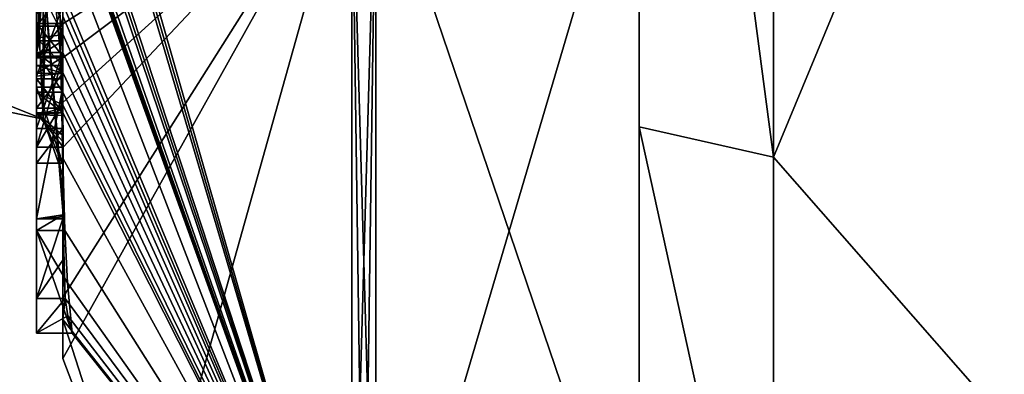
# Model space of a CAD drawing. Extents: x -23 to 700, y -1799 to -1.
# Tile 119 of 212: x -4.73 to 2.79, y -47.62 to -44.91. Entities that reach past the tile are written whole.
import ezdxf

# ---------------------------------------------------------------- set-up
doc = ezdxf.new("R2010")
doc.units = 0
doc.header["$LTSCALE"] = 67.568058
for name, color, linetype in [('1268', 7, 'CONTINUOUS'), ('1269', 7, 'CONTINUOUS'), ('1273', 7, 'CONTINUOUS'), ('1274', 7, 'CONTINUOUS'), ('1275', 7, 'CONTINUOUS'), ('1276', 7, 'CONTINUOUS'), ('1281', 7, 'CONTINUOUS'), ('1282', 7, 'CONTINUOUS'), ('1289', 7, 'CONTINUOUS'), ('1291', 7, 'CONTINUOUS'), ('1292', 7, 'CONTINUOUS'), ('1293', 7, 'CONTINUOUS'), ('1304', 7, 'CONTINUOUS'), ('1313', 7, 'CONTINUOUS'), ('1314', 7, 'CONTINUOUS'), ('1315', 7, 'CONTINUOUS'), ('1316', 7, 'CONTINUOUS'), ('1317', 7, 'CONTINUOUS'), ('1318', 7, 'CONTINUOUS'), ('1350', 7, 'CONTINUOUS'), ('1351', 7, 'CONTINUOUS'), ('1402', 7, 'CONTINUOUS'), ('1403', 7, 'CONTINUOUS'), ('1404', 7, 'CONTINUOUS'), ('1405', 7, 'CONTINUOUS'), ('1425', 7, 'CONTINUOUS'), ('1429', 7, 'CONTINUOUS'), ('1430', 7, 'CONTINUOUS'), ('1431', 7, 'CONTINUOUS'), ('1432', 7, 'CONTINUOUS'), ('1433', 7, 'CONTINUOUS'), ('1434', 7, 'CONTINUOUS'), ('1435', 7, 'CONTINUOUS'), ('1436', 7, 'CONTINUOUS'), ('1437', 7, 'CONTINUOUS'), ('1438', 7, 'CONTINUOUS'), ('1440', 7, 'CONTINUOUS'), ('1441', 7, 'CONTINUOUS'), ('1446', 7, 'CONTINUOUS'), ('902', 7, 'CONTINUOUS'), ('937', 7, 'CONTINUOUS')]:
    doc.layers.add(name, color=color, linetype=linetype)

msp = doc.modelspace()

# ---------------------------------------------------------------- linework, layer by layer
at = {"layer": '1268', "linetype": 'CONTINUOUS'}
for points in [[(-4.4, -41.1824, 10.1674), (-4.4, -38.471, 14.7638), (-4.4, -46.0213, 1.6862), (-4.4, -41.1824, 10.1674)], [(-4.4, -38.471, -14.7638), (-4.4, -44.7004, -4.0741), (-4.4, -46.0213, -1.6862), (-4.4, -38.471, -14.7638)], [(-4.4, -41.3536, 9.871), (-4.4, -41.1824, 10.1674), (-4.4, -46.0213, 1.6862), (-4.4, -41.3536, 9.871)], [(-4.4, -41.8936, 8.9356), (-4.4, -41.3536, 9.871), (-4.4, -46.0213, 1.6862), (-4.4, -41.8936, 8.9356)], [(-4.4, -42.0881, 8.5986), (-4.4, -41.8936, 8.9356), (-4.4, -46.0213, 1.6862), (-4.4, -42.0881, 8.5986)], [(-4.4, -42.608, 7.6982), (-4.4, -42.0881, 8.5986), (-4.4, -46.0213, 1.6862), (-4.4, -42.608, 7.6982)], [(-4.4, -45.158, -9.2656), (-4.4, -42.5668, -7.7696), (-4.4, -45.024, -9.5097), (-4.4, -45.158, -9.2656)], [(-4.4, -45.024, -9.5097), (-4.4, -42.5668, -7.7696), (-4.4, -44.8863, -9.752), (-4.4, -45.024, -9.5097)], [(-4.4, -43.2894, 6.5179), (-4.4, -42.608, 7.6982), (-4.4, -46.0213, 1.6862), (-4.4, -43.2894, 6.5179)], [(-4.4, -43.0044, -7.6196), (-4.4, -45.0759, -8.8156), (-4.4, -43.1278, -7.406), (-4.4, -43.0044, -7.6196)], [(-4.4, -44.9428, 9.0462), (-4.4, -44.6844, 10.0976), (-4.4, -43.1201, 7.4194), (-4.4, -44.9428, 9.0462)], [(-4.4, -45.1915, 8.6153), (-4.4, -44.9428, 9.0462), (-4.4, -43.1201, 7.4194), (-4.4, -45.1915, 8.6153)], [(-4.4, -43.1278, -7.406), (-4.4, -45.0759, -8.8156), (-4.4, -43.3925, -7.1131), (-4.4, -43.1278, -7.406)], [(-4.4, -43.5527, 6.67), (-4.4, -43.2894, 6.5179), (-4.4, -46.0213, 1.6862), (-4.4, -43.5527, 6.67)], [(-4.4, -43.2944, 7.1174), (-4.4, -43.5527, 6.67), (-4.4, -45.3659, 8.3134), (-4.4, -43.2944, 7.1174)], [(-4.4, -43.3925, -7.1131), (-4.4, -45.0759, -8.8156), (-4.4, -43.7428, -6.9829), (-4.4, -43.3925, -7.1131)], [(-4.4, -45.3659, 8.3134), (-4.4, -43.5527, 6.67), (-4.4, -46.0213, 1.6862), (-4.4, -45.3659, 8.3134)], [(-4.4, -43.7428, -6.9829), (-4.4, -45.0759, -8.8156), (-4.4, -44.1618, -7.0093), (-4.4, -43.7428, -6.9829)], [(-4.4, -46.2826, -6.7822), (-4.4, -43.9233, -5.4201), (-4.4, -45.9704, -7.5706), (-4.4, -46.2826, -6.7822)], [(-4.4, -45.9704, -7.5706), (-4.4, -43.9233, -5.4201), (-4.4, -45.3232, -7.2874), (-4.4, -45.9704, -7.5706)], [(-4.4, -45.3232, -7.2874), (-4.4, -43.9233, -5.4201), (-4.4, -44.8118, -6.8832), (-4.4, -45.3232, -7.2874)], [(-4.4, -44.1618, -7.0093), (-4.4, -45.0759, -8.8156), (-4.4, -44.6269, -7.2036), (-4.4, -44.1618, -7.0093)], [(-4.4, -44.3609, -5.2701), (-4.4, -45.1656, -5.7347), (-4.4, -44.9637, -4.2261), (-4.4, -44.3609, -5.2701)], [(-4.4, -44.6269, -7.2036), (-4.4, -45.0759, -8.8156), (-4.4, -45.0302, -7.509), (-4.4, -44.6269, -7.2036)], [(-4.4, -44.946, 9.648), (-4.4, -44.6844, 10.0976), (-4.4, -44.9428, 9.0462), (-4.4, -44.946, 9.648)], [(-4.4, -44.7004, -4.0741), (-4.4, -44.9637, -4.2261), (-4.4, -46.0213, -1.6862), (-4.4, -44.7004, -4.0741)], [(-4.4, -45.197, 9.193), (-4.4, -44.946, 9.648), (-4.4, -44.9428, 9.0462), (-4.4, -45.197, 9.193)], [(-4.4, -45.745, -4.7312), (-4.4, -46.0083, -4.8832), (-4.4, -44.9637, -4.2261), (-4.4, -45.745, -4.7312)], [(-4.4, -44.9637, -4.2261), (-4.4, -46.0083, -4.8832), (-4.4, -46.0213, -1.6862), (-4.4, -44.9637, -4.2261)], [(-4.4, -45.1656, -5.7347), (-4.4, -45.745, -4.7312), (-4.4, -44.9637, -4.2261), (-4.4, -45.1656, -5.7347)], [(-4.4, -45.0302, -7.509), (-4.4, -45.0759, -8.8156), (-4.4, -45.1992, -8.602), (-4.4, -45.0302, -7.509)], [(-4.4, -45.2635, -7.8578), (-4.4, -45.0302, -7.509), (-4.4, -45.1992, -8.602), (-4.4, -45.2635, -7.8578)], [(-4.4, -45.323, -8.2323), (-4.4, -45.2635, -7.8578), (-4.4, -45.1992, -8.602), (-4.4, -45.323, -8.2323)], [(-4.4, -45.5904, -7.7501), (-4.4, -45.9704, -7.5706), (-4.4, -45.3232, -7.2874), (-4.4, -45.5904, -7.7501)], [(-4.4, -45.6242, 7.8659), (-4.4, -45.3659, 8.3134), (-4.4, -46.0213, 1.6862), (-4.4, -45.6242, 7.8659)], [(-4.4, -45.4289, -5.8867), (-4.4, -46.4027, -6.449), (-4.4, -46.0083, -4.8832), (-4.4, -45.4289, -5.8867)], [(-4.4, -45.6461, -8.0507), (-4.4, -45.9704, -7.5706), (-4.4, -45.5904, -7.7501), (-4.4, -45.6461, -8.0507)], [(-4.4, -45.6238, -8.3457), (-4.4, -45.9704, -7.5706), (-4.4, -45.6461, -8.0507), (-4.4, -45.6238, -8.3457)], [(-4.4, -45.7984, 7.9665), (-4.4, -45.6242, 7.8659), (-4.4, -46.0213, 1.6862), (-4.4, -45.7984, 7.9665)], [(-4.4, -47.0336, 4.2391), (-4.4, -45.7984, 7.9665), (-4.4, -46.4027, -6.449), (-4.4, -47.0336, 4.2391)], [(-4.4, -46.4027, -6.449), (-4.4, -45.7984, 7.9665), (-4.4, -46.1, 0.0124), (-4.4, -46.4027, -6.449)], [(-4.4, -46.1, 0.0124), (-4.4, -45.7984, 7.9665), (-4.4, -46.0213, 1.6862), (-4.4, -46.1, 0.0124)], [(-4.4, -46.0083, -4.8832), (-4.4, -46.4027, -6.449), (-4.4, -46.0213, -1.6862), (-4.4, -46.0083, -4.8832)], [(-4.4, -46.0213, -1.6862), (-4.4, -46.4027, -6.449), (-4.4, -46.1, 0.0124), (-4.4, -46.0213, -1.6862)], [(-4.4, -47.2014, -3.4001), (-4.4, -47.0336, 4.2391), (-4.4, -46.4027, -6.449), (-4.4, -47.2014, -3.4001)], [(-4.4, -47.5), (-4.4, -47.0336, 4.2391), (-4.4, -47.2014, -3.4001), (-4.4, -47.5)]]:
    msp.add_3dface(points, dxfattribs=at)
at = {"layer": '1269', "linetype": 'CONTINUOUS'}
for points in [[(0, -43.902), (0, -35.9503, 13.7718), (0, -49.444), (0, -43.902)], [(0, -49.444), (0, -35.9503, 13.7718), (0, -43.1626, 15.1637), (0, -49.444)], [(0, -43.902), (0, -49.444), (0, -43.1626, -15.1637), (0, -43.902)]]:
    msp.add_3dface(points, dxfattribs=at)
at = {"layer": '1273', "linetype": 'CONTINUOUS'}
for points in [[(-4.3429, -42.5961, -13.7189), (-4.3341, -42.5125, -13.8636), (-2.1949, -49.9825), (-4.3429, -42.5961, -13.7189)], [(-2.1949, -49.9825), (-4.3341, -42.5125, -13.8636), (-2.1949, -43.544, -15.544), (-2.1949, -49.9825)], [(-4.3508, -42.6805, -13.5727), (-4.3429, -42.5961, -13.7189), (-2.1949, -49.9825), (-4.3508, -42.6805, -13.5727)], [(-4.3867, -43.2981, -12.5029), (-4.3508, -42.6805, -13.5727), (-2.1949, -49.9825), (-4.3867, -43.2981, -12.5029)], [(-4.3893, -43.3819, -12.3577), (-4.3867, -43.2981, -12.5029), (-2.1949, -49.9825), (-4.3893, -43.3819, -12.3577)], [(-4.3915, -43.4661, -12.212), (-4.3893, -43.3819, -12.3577), (-2.1949, -49.9825), (-4.3915, -43.4661, -12.212)], [(-4.3958, -43.6968, -11.8124), (-4.3915, -43.4661, -12.212), (-2.1949, -49.9825), (-4.3958, -43.6968, -11.8124)], [(-4.3969, -43.787, -11.656), (-4.3958, -43.6968, -11.8124), (-2.1949, -49.9825), (-4.3969, -43.787, -11.656)], [(-4.4, -44.2671, -10.7532), (-4.4, -43.8058, -11.4205), (-2.1949, -49.9825), (-4.4, -44.2671, -10.7532)], [(-4.4, -43.8058, -11.4205), (-4.3995, -43.8416, -11.46), (-2.1949, -49.9825), (-4.4, -43.8058, -11.4205)], [(-4.3978, -43.8775, -11.4994), (-4.3969, -43.787, -11.656), (-2.1949, -49.9825), (-4.3978, -43.8775, -11.4994)], [(-4.3995, -43.8416, -11.46), (-4.3978, -43.8775, -11.4994), (-2.1949, -49.9825), (-4.3995, -43.8416, -11.46)], [(-4.4, -44.7017, -10.0683), (-4.4, -44.2671, -10.7532), (-2.1949, -49.9825), (-4.4, -44.7017, -10.0683)], [(-4.4, -44.7949, -9.9103), (-4.4, -44.7017, -10.0683), (-2.1949, -49.9825), (-4.4, -44.7949, -9.9103)], [(-4.4, -44.8863, -9.752), (-4.4, -44.7949, -9.9103), (-2.1949, -49.9825), (-4.4, -44.8863, -9.752)], [(-4.4, -45.024, -9.5097), (-4.4, -44.8863, -9.752), (-2.1949, -49.9825), (-4.4, -45.024, -9.5097)], [(-4.4, -45.158, -9.2656), (-4.4, -45.024, -9.5097), (-4.4, -45.1649, -9.2696), (-4.4, -45.158, -9.2656)], [(-4.4, -45.1649, -9.2696), (-4.4, -45.024, -9.5097), (-2.1949, -49.9825), (-4.4, -45.1649, -9.2696)], [(-4.3999, -45.3164, -9.0071), (-4.4, -45.1649, -9.2696), (-2.1949, -49.9825), (-4.3999, -45.3164, -9.0071)], [(-4.3998, -45.4678, -8.7448), (-4.3999, -45.3164, -9.0071), (-2.1949, -49.9825), (-4.3998, -45.4678, -8.7448)], [(-4.3998, -45.5639, -8.5462), (-4.3998, -45.4678, -8.7448), (-2.1949, -49.9825), (-4.3998, -45.5639, -8.5462)], [(-4.4, -45.6238, -8.3457), (-4.3998, -45.5639, -8.5462), (-2.1949, -49.9825), (-4.4, -45.6238, -8.3457)], [(-4.4, -45.9704, -7.5706), (-4.4, -45.6238, -8.3457), (-2.1949, -49.9825), (-4.4, -45.9704, -7.5706)], [(-4.4, -46.2826, -6.7822), (-4.4, -45.9704, -7.5706), (-4.3963, -46.4022, -6.8513), (-4.4, -46.2826, -6.7822)], [(-4.3963, -46.4022, -6.8513), (-4.4, -45.9704, -7.5706), (-4.3852, -46.5214, -6.9201), (-4.3963, -46.4022, -6.8513)], [(-4.3852, -46.5214, -6.9201), (-4.4, -45.9704, -7.5706), (-2.1949, -49.9825), (-4.3852, -46.5214, -6.9201)], [(-4.4, -47.2014, -3.4001), (-4.4, -46.4027, -6.449), (-4.3825, -47.0415, -5.411), (-4.4, -47.2014, -3.4001)], [(-4.3825, -47.0415, -5.411), (-4.4, -46.4027, -6.449), (-4.3951, -46.7404, -5.9326), (-4.3825, -47.0415, -5.411)], [(-4.3951, -46.7404, -5.9326), (-4.4, -46.4027, -6.449), (-4.3999, -46.4176, -6.4575), (-4.3951, -46.7404, -5.9326)], [(-4.3998, -46.4324, -6.4661), (-4.3951, -46.7404, -5.9326), (-4.3999, -46.4176, -6.4575), (-4.3998, -46.4324, -6.4661)], [(-4.3645, -46.9212, -6.2275), (-4.3852, -46.5214, -6.9201), (-2.1949, -49.9825), (-4.3645, -46.9212, -6.2275)], [(-4.3293, -47.3048, -5.563), (-4.3645, -46.9212, -6.2275), (-2.1949, -49.9825), (-4.3293, -47.3048, -5.563)], [(-4.4, -47.2014, -3.4001), (-4.3825, -47.0415, -5.411), (-2.1949, -49.9825), (-4.4, -47.2014, -3.4001)], [(-4.3825, -47.0415, -5.411), (-4.3603, -47.174, -5.4875), (-2.1949, -49.9825), (-4.3825, -47.0415, -5.411)], [(-4.3603, -47.174, -5.4875), (-4.3293, -47.3048, -5.563), (-2.1949, -49.9825), (-4.3603, -47.174, -5.4875)], [(-4.4, -47.5), (-4.4, -47.2014, -3.4001), (-3.7691, -49.1602), (-4.4, -47.5)], [(-3.7691, -49.1602), (-4.4, -47.2014, -3.4001), (-2.1949, -49.9825), (-3.7691, -49.1602)]]:
    msp.add_3dface(points, dxfattribs=at)
at = {"layer": '1274', "linetype": 'CONTINUOUS'}
for points in [[(-4.4, -44.6844, 10.0976), (-4.4, -44.946, 9.648), (-2.1949, -43.544, 15.544), (-4.4, -44.6844, 10.0976)], [(-2.1949, -43.544, 15.544), (-4.4, -44.946, 9.648), (-4.4, -45.2061, 9.1982), (-2.1949, -43.544, 15.544)], [(-4.4, -47.0336, 4.2391), (-4.4, -47.5), (-2.1949, -43.544, 15.544), (-4.4, -47.0336, 4.2391)], [(-4.4, -47.0336, 4.2391), (-2.1949, -43.544, 15.544), (-4.3979, -45.8875, 8.0179), (-4.4, -47.0336, 4.2391)], [(-4.4, -47.5), (-3.7691, -49.1602), (-2.1949, -43.544, 15.544), (-4.4, -47.5)], [(-4.3996, -45.5472, 8.6073), (-2.1949, -43.544, 15.544), (-4.4, -45.2061, 9.1982), (-4.3996, -45.5472, 8.6073)], [(-4.3979, -45.8875, 8.0179), (-2.1949, -43.544, 15.544), (-4.3996, -45.5472, 8.6073), (-4.3979, -45.8875, 8.0179)], [(-3.7691, -49.1602), (-2.1949, -49.9825), (-2.1949, -43.544, 15.544), (-3.7691, -49.1602)], [(-4.4, -45.2061, 9.1982), (-4.4, -44.946, 9.648), (-4.4, -45.197, 9.193), (-4.4, -45.2061, 9.1982)], [(-4.4, -45.7984, 7.9665), (-4.4, -47.0336, 4.2391), (-4.3979, -45.8875, 8.0179), (-4.4, -45.7984, 7.9665)], [(-4.3995, -45.843, 7.9922), (-4.4, -45.7984, 7.9665), (-4.3979, -45.8875, 8.0179), (-4.3995, -45.843, 7.9922)]]:
    msp.add_3dface(points, dxfattribs=at)
at = {"layer": '1275', "linetype": 'CONTINUOUS'}
for points in [[(0, -49.444), (0, -43.1626, 15.1637), (-2.0094, -49.9698, 0), (0, -49.444)], [(-2.0094, -49.9698, 0), (0, -43.1626, 15.1637), (-2.0094, -43.535, 15.535), (-2.0094, -49.9698, 0)]]:
    msp.add_3dface(points, dxfattribs=at)
at = {"layer": '1276', "linetype": 'CONTINUOUS'}
for points in [[(0, -43.1626, -15.1637), (0, -49.444), (-2.0094, -43.535, -15.535), (0, -43.1626, -15.1637)], [(0, -49.444), (-2.0094, -49.9698, 0), (-2.0094, -43.535, -15.535), (0, -49.444)]]:
    msp.add_3dface(points, dxfattribs=at)
at = {"layer": '1281', "linetype": 'CONTINUOUS'}
for points in [[(-2.0094, -49.9698, 0), (-2.1949, -43.544, -15.544), (-2.0094, -43.535, -15.535), (-2.0094, -49.9698, 0)], [(-2.1949, -49.9825), (-2.1949, -43.544, -15.544), (-2.1016, -49.9849, 0), (-2.1949, -49.9825)], [(-2.1949, -43.544, -15.544), (-2.0094, -49.9698, 0), (-2.1016, -49.9849, 0), (-2.1949, -43.544, -15.544)]]:
    msp.add_3dface(points, dxfattribs=at)
at = {"layer": '1282', "linetype": 'CONTINUOUS'}
for points in [[(-2.1949, -43.544, 15.544), (-2.1949, -49.9825), (-2.0094, -43.535, 15.535), (-2.1949, -43.544, 15.544)], [(-2.0094, -43.535, 15.535), (-2.1949, -49.9825), (-2.1016, -49.9849, 0), (-2.0094, -43.535, 15.535)], [(-2.0094, -49.9698, 0), (-2.0094, -43.535, 15.535), (-2.1016, -49.9849, 0), (-2.0094, -49.9698, 0)]]:
    msp.add_3dface(points, dxfattribs=at)
at = {"layer": '1289', "linetype": 'CONTINUOUS'}
for points in [[(-4.6, -43.1201, 7.4194), (-4.6, -43.2944, 7.1174), (-4.6, -45.1915, 8.6153), (-4.6, -43.1201, 7.4194)], [(-4.6, -43.2944, 7.1174), (-4.6, -45.3659, 8.3134), (-4.6, -45.1915, 8.6153), (-4.6, -43.2944, 7.1174)], [(-4.6, -45.2061, 9.1982), (-4.6, -44.9428, 9.0462), (-4.6, -45.1915, 8.6153), (-4.6, -45.2061, 9.1982)], [(-4.6, -45.3659, 8.3134), (-4.6, -45.2061, 9.1982), (-4.6, -45.1915, 8.6153), (-4.6, -45.3659, 8.3134)], [(-4.6, -45.8875, 8.0179), (-4.6, -45.2061, 9.1982), (-4.6, -45.6242, 7.8659), (-4.6, -45.8875, 8.0179)], [(-4.6, -45.6242, 7.8659), (-4.6, -45.2061, 9.1982), (-4.6, -45.3659, 8.3134), (-4.6, -45.6242, 7.8659)]]:
    msp.add_3dface(points, dxfattribs=at)
at = {"layer": '1291', "linetype": 'CONTINUOUS'}
for points in [[(-4.4, -45.1915, 8.6153), (-4.4, -43.1201, 7.4194), (-4.6, -45.1915, 8.6153), (-4.4, -45.1915, 8.6153)], [(-4.4, -43.1201, 7.4194), (-4.6, -43.1201, 7.4194), (-4.6, -45.1915, 8.6153), (-4.4, -43.1201, 7.4194)]]:
    msp.add_3dface(points, dxfattribs=at)
at = {"layer": '1292', "linetype": 'CONTINUOUS'}
for points in [[(-4.4, -44.9428, 9.0462), (-4.4, -45.1915, 8.6153), (-4.6, -44.9428, 9.0462), (-4.4, -44.9428, 9.0462)], [(-4.6, -44.9428, 9.0462), (-4.4, -45.1915, 8.6153), (-4.6, -45.1915, 8.6153), (-4.6, -44.9428, 9.0462)]]:
    msp.add_3dface(points, dxfattribs=at)
at = {"layer": '1293', "linetype": 'CONTINUOUS'}
for points in [[(-4.4, -45.197, 9.193), (-4.4, -44.9428, 9.0462), (-4.6, -45.2061, 9.1982), (-4.4, -45.197, 9.193)], [(-4.4, -44.9428, 9.0462), (-4.6, -44.9428, 9.0462), (-4.6, -45.2061, 9.1982), (-4.4, -44.9428, 9.0462)], [(-4.4, -45.2061, 9.1982), (-4.4, -45.197, 9.193), (-4.6, -45.2061, 9.1982), (-4.4, -45.2061, 9.1982)]]:
    msp.add_3dface(points, dxfattribs=at)
at = {"layer": '1304', "linetype": 'CONTINUOUS'}
for points in [[(-4.6, -42.5668, -7.7696), (-4.6, -45.1649, -9.2696), (-4.6, -45.0759, -8.8156), (-4.6, -42.5668, -7.7696)], [(-4.6, -42.5668, -7.7696), (-4.6, -45.0759, -8.8156), (-4.6, -43.0044, -7.6196), (-4.6, -42.5668, -7.7696)], [(-4.6, -44.1869, -6.6399), (-4.6, -43.6825, -6.6419), (-4.6, -45.346, -7.3126), (-4.6, -44.1869, -6.6399)], [(-4.6, -45.346, -7.3126), (-4.6, -43.6825, -6.6419), (-4.6, -45.5904, -7.7501), (-4.6, -45.346, -7.3126)], [(-4.6, -45.5904, -7.7501), (-4.6, -43.6825, -6.6419), (-4.6, -44.6269, -7.2036), (-4.6, -45.5904, -7.7501)], [(-4.6, -43.9233, -5.4201), (-4.6, -46.5214, -6.9201), (-4.6, -46.4324, -6.4661), (-4.6, -43.9233, -5.4201)], [(-4.6, -44.7004, -4.0741), (-4.6, -43.9233, -5.4201), (-4.6, -44.9637, -4.2261), (-4.6, -44.7004, -4.0741)], [(-4.6, -44.9637, -4.2261), (-4.6, -43.9233, -5.4201), (-4.6, -44.3609, -5.2701), (-4.6, -44.9637, -4.2261)], [(-4.6, -44.3609, -5.2701), (-4.6, -43.9233, -5.4201), (-4.6, -45.1656, -5.7347), (-4.6, -44.3609, -5.2701)], [(-4.6, -45.1656, -5.7347), (-4.6, -43.9233, -5.4201), (-4.6, -45.4289, -5.8867), (-4.6, -45.1656, -5.7347)], [(-4.6, -45.4289, -5.8867), (-4.6, -43.9233, -5.4201), (-4.6, -46.4324, -6.4661), (-4.6, -45.4289, -5.8867)], [(-4.6, -44.8118, -6.8832), (-4.6, -44.1869, -6.6399), (-4.6, -45.346, -7.3126), (-4.6, -44.8118, -6.8832)], [(-4.6, -45.0535, -7.5329), (-4.6, -45.5904, -7.7501), (-4.6, -44.6269, -7.2036), (-4.6, -45.0535, -7.5329)], [(-4.6, -45.2635, -7.8578), (-4.6, -45.5904, -7.7501), (-4.6, -45.0535, -7.5329), (-4.6, -45.2635, -7.8578)], [(-4.6, -45.1649, -9.2696), (-4.6, -45.4678, -8.7448), (-4.6, -45.0759, -8.8156), (-4.6, -45.1649, -9.2696)], [(-4.6, -45.0759, -8.8156), (-4.6, -45.4678, -8.7448), (-4.6, -45.1992, -8.602), (-4.6, -45.0759, -8.8156)], [(-4.6, -45.745, -4.7312), (-4.6, -45.1656, -5.7347), (-4.6, -46.0083, -4.8832), (-4.6, -45.745, -4.7312)], [(-4.6, -46.0083, -4.8832), (-4.6, -45.1656, -5.7347), (-4.6, -45.4289, -5.8867), (-4.6, -46.0083, -4.8832)], [(-4.6, -45.1992, -8.602), (-4.6, -45.4678, -8.7448), (-4.6, -45.324, -8.2239), (-4.6, -45.1992, -8.602)], [(-4.6, -45.6412, -8.2432), (-4.6, -45.5904, -7.7501), (-4.6, -45.2635, -7.8578), (-4.6, -45.6412, -8.2432)], [(-4.6, -45.324, -8.2239), (-4.6, -45.6412, -8.2432), (-4.6, -45.2635, -7.8578), (-4.6, -45.324, -8.2239)], [(-4.6, -45.4678, -8.7448), (-4.6, -45.6412, -8.2432), (-4.6, -45.324, -8.2239), (-4.6, -45.4678, -8.7448)], [(-4.6, -47.3048, -5.563), (-4.6, -47.0415, -5.411), (-4.6, -46.4324, -6.4661), (-4.6, -47.3048, -5.563)], [(-4.6, -46.5214, -6.9201), (-4.6, -47.3048, -5.563), (-4.6, -46.4324, -6.4661), (-4.6, -46.5214, -6.9201)]]:
    msp.add_3dface(points, dxfattribs=at)
at = {"layer": '1313', "linetype": 'CONTINUOUS'}
for points in [[(-4.4, -45.3232, -7.2874), (-4.4, -44.8118, -6.8832), (-4.6, -45.346, -7.3126), (-4.4, -45.3232, -7.2874)], [(-4.4, -44.8118, -6.8832), (-4.6, -44.8118, -6.8832), (-4.6, -45.346, -7.3126), (-4.4, -44.8118, -6.8832)], [(-4.4, -45.5904, -7.7501), (-4.4, -45.3232, -7.2874), (-4.6, -45.5904, -7.7501), (-4.4, -45.5904, -7.7501)], [(-4.4, -45.3232, -7.2874), (-4.6, -45.346, -7.3126), (-4.6, -45.5904, -7.7501), (-4.4, -45.3232, -7.2874)]]:
    msp.add_3dface(points, dxfattribs=at)
at = {"layer": '1314', "linetype": 'CONTINUOUS'}
for points in [[(-4.3998, -45.5639, -8.5462), (-4.4, -45.6238, -8.3457), (-4.6, -45.4678, -8.7448), (-4.3998, -45.5639, -8.5462)], [(-4.4, -45.6238, -8.3457), (-4.6, -45.6412, -8.2432), (-4.6, -45.4678, -8.7448), (-4.4, -45.6238, -8.3457)], [(-4.3998, -45.4678, -8.7448), (-4.3998, -45.5639, -8.5462), (-4.6, -45.4678, -8.7448), (-4.3998, -45.4678, -8.7448)], [(-4.4, -45.6461, -8.0507), (-4.4, -45.5904, -7.7501), (-4.6, -45.6412, -8.2432), (-4.4, -45.6461, -8.0507)], [(-4.4, -45.5904, -7.7501), (-4.6, -45.5904, -7.7501), (-4.6, -45.6412, -8.2432), (-4.4, -45.5904, -7.7501)], [(-4.4, -45.6238, -8.3457), (-4.4, -45.6461, -8.0507), (-4.6, -45.6412, -8.2432), (-4.4, -45.6238, -8.3457)]]:
    msp.add_3dface(points, dxfattribs=at)
at = {"layer": '1315', "linetype": 'CONTINUOUS'}
for points in [[(-4.4, -45.1649, -9.2696), (-4.3999, -45.3164, -9.0071), (-4.6, -45.1649, -9.2696), (-4.4, -45.1649, -9.2696)], [(-4.3999, -45.3164, -9.0071), (-4.3998, -45.4678, -8.7448), (-4.6, -45.1649, -9.2696), (-4.3999, -45.3164, -9.0071)], [(-4.6, -45.1649, -9.2696), (-4.3998, -45.4678, -8.7448), (-4.6, -45.4678, -8.7448), (-4.6, -45.1649, -9.2696)]]:
    msp.add_3dface(points, dxfattribs=at)
at = {"layer": '1316', "linetype": 'CONTINUOUS'}
for points in [[(-4.4, -42.5668, -7.7696), (-4.4, -45.158, -9.2656), (-4.6, -42.5668, -7.7696), (-4.4, -42.5668, -7.7696)], [(-4.4, -45.158, -9.2656), (-4.4, -45.1649, -9.2696), (-4.6, -42.5668, -7.7696), (-4.4, -45.158, -9.2656)], [(-4.4, -45.1649, -9.2696), (-4.6, -45.1649, -9.2696), (-4.6, -42.5668, -7.7696), (-4.4, -45.1649, -9.2696)]]:
    msp.add_3dface(points, dxfattribs=at)
at = {"layer": '1317', "linetype": 'CONTINUOUS'}
for points in [[(-4.3951, -46.7404, -5.9326), (-4.3998, -46.4324, -6.4661), (-4.6, -47.0415, -5.411), (-4.3951, -46.7404, -5.9326)], [(-4.6, -47.0415, -5.411), (-4.3998, -46.4324, -6.4661), (-4.6, -46.4324, -6.4661), (-4.6, -47.0415, -5.411)], [(-4.3825, -47.0415, -5.411), (-4.3951, -46.7404, -5.9326), (-4.6, -47.0415, -5.411), (-4.3825, -47.0415, -5.411)]]:
    msp.add_3dface(points, dxfattribs=at)
at = {"layer": '1318', "linetype": 'CONTINUOUS'}
for points in [[(-4.3603, -47.174, -5.4875), (-4.3825, -47.0415, -5.411), (-4.6, -47.3048, -5.563), (-4.3603, -47.174, -5.4875)], [(-4.3825, -47.0415, -5.411), (-4.6, -47.0415, -5.411), (-4.6, -47.3048, -5.563), (-4.3825, -47.0415, -5.411)], [(-4.3293, -47.3048, -5.563), (-4.3603, -47.174, -5.4875), (-4.6, -47.3048, -5.563), (-4.3293, -47.3048, -5.563)]]:
    msp.add_3dface(points, dxfattribs=at)
at = {"layer": '1350', "linetype": 'CONTINUOUS'}
for points in [[(-4.9, -45.5332, -1.5315), (-4.9, -38.093, -14.4185), (-4.549, -38.2017, -14.518), (-4.9, -45.5332, -1.5315)], [(-4.549, -45.6738, -1.5759), (-4.9, -45.5332, -1.5315), (-4.549, -38.2017, -14.518), (-4.549, -45.6738, -1.5759)], [(-4.4, -38.471, -14.7638), (-4.549, -45.6738, -1.5759), (-4.549, -38.2017, -14.518), (-4.4, -38.471, -14.7638)], [(-4.4, -38.471, -14.7638), (-4.4, -46.0213, -1.6862), (-4.549, -45.6738, -1.5759), (-4.4, -38.471, -14.7638)]]:
    msp.add_3dface(points, dxfattribs=at)
at = {"layer": '1351', "linetype": 'CONTINUOUS'}
for points in [[(-4.9, -38.093, 14.4185), (-4.9, -45.5332, 1.5315), (-4.549, -45.6738, 1.5759), (-4.9, -38.093, 14.4185)], [(-4.549, -38.2017, 14.518), (-4.9, -38.093, 14.4185), (-4.549, -45.6738, 1.5759), (-4.549, -38.2017, 14.518)], [(-4.4, -46.0213, 1.6862), (-4.4, -38.471, 14.7638), (-4.549, -38.2017, 14.518), (-4.4, -46.0213, 1.6862)], [(-4.4, -46.0213, 1.6862), (-4.549, -38.2017, 14.518), (-4.549, -45.6738, 1.5759), (-4.4, -46.0213, 1.6862)]]:
    msp.add_3dface(points, dxfattribs=at)
at = {"layer": '1402', "linetype": 'CONTINUOUS'}
for points in [[(-4.4, -43.2944, 7.1174), (-4.4, -45.3659, 8.3134), (-4.6, -43.2944, 7.1174), (-4.4, -43.2944, 7.1174)], [(-4.4, -45.3659, 8.3134), (-4.6, -45.3659, 8.3134), (-4.6, -43.2944, 7.1174), (-4.4, -45.3659, 8.3134)]]:
    msp.add_3dface(points, dxfattribs=at)
at = {"layer": '1403', "linetype": 'CONTINUOUS'}
for points in [[(-4.4, -45.3659, 8.3134), (-4.4, -45.6242, 7.8659), (-4.6, -45.3659, 8.3134), (-4.4, -45.3659, 8.3134)], [(-4.4, -45.6242, 7.8659), (-4.6, -45.6242, 7.8659), (-4.6, -45.3659, 8.3134), (-4.4, -45.6242, 7.8659)]]:
    msp.add_3dface(points, dxfattribs=at)
at = {"layer": '1404', "linetype": 'CONTINUOUS'}
for points in [[(-4.4, -45.6242, 7.8659), (-4.4, -45.7984, 7.9665), (-4.6, -45.6242, 7.8659), (-4.4, -45.6242, 7.8659)], [(-4.4, -45.7984, 7.9665), (-4.3995, -45.843, 7.9922), (-4.6, -45.6242, 7.8659), (-4.4, -45.7984, 7.9665)], [(-4.3995, -45.843, 7.9922), (-4.3979, -45.8875, 8.0179), (-4.6, -45.6242, 7.8659), (-4.3995, -45.843, 7.9922)], [(-4.3979, -45.8875, 8.0179), (-4.6, -45.8875, 8.0179), (-4.6, -45.6242, 7.8659), (-4.3979, -45.8875, 8.0179)]]:
    msp.add_3dface(points, dxfattribs=at)
at = {"layer": '1405', "linetype": 'CONTINUOUS'}
for points in [[(-4.3996, -45.5472, 8.6073), (-4.4, -45.2061, 9.1982), (-4.6, -45.8875, 8.0179), (-4.3996, -45.5472, 8.6073)], [(-4.4, -45.2061, 9.1982), (-4.6, -45.2061, 9.1982), (-4.6, -45.8875, 8.0179), (-4.4, -45.2061, 9.1982)], [(-4.3979, -45.8875, 8.0179), (-4.3996, -45.5472, 8.6073), (-4.6, -45.8875, 8.0179), (-4.3979, -45.8875, 8.0179)]]:
    msp.add_3dface(points, dxfattribs=at)
at = {"layer": '1425', "linetype": 'CONTINUOUS'}
for points in [[(-4.4, -45.0759, -8.8156), (-4.4, -43.0044, -7.6196), (-4.6, -45.0759, -8.8156), (-4.4, -45.0759, -8.8156)], [(-4.6, -45.0759, -8.8156), (-4.4, -43.0044, -7.6196), (-4.6, -43.0044, -7.6196), (-4.6, -45.0759, -8.8156)]]:
    msp.add_3dface(points, dxfattribs=at)
at = {"layer": '1429', "linetype": 'CONTINUOUS'}
for points in [[(-4.4, -44.6269, -7.2036), (-4.4, -45.0302, -7.509), (-4.6, -44.6269, -7.2036), (-4.4, -44.6269, -7.2036)], [(-4.4, -45.0302, -7.509), (-4.6, -45.0535, -7.5329), (-4.6, -44.6269, -7.2036), (-4.4, -45.0302, -7.509)], [(-4.4, -45.0302, -7.509), (-4.4, -45.2635, -7.8578), (-4.6, -45.0535, -7.5329), (-4.4, -45.0302, -7.509)], [(-4.4, -45.2635, -7.8578), (-4.6, -45.2635, -7.8578), (-4.6, -45.0535, -7.5329), (-4.4, -45.2635, -7.8578)]]:
    msp.add_3dface(points, dxfattribs=at)
at = {"layer": '1430', "linetype": 'CONTINUOUS'}
for points in [[(-4.4, -45.323, -8.2323), (-4.4, -45.1992, -8.602), (-4.6, -45.324, -8.2239), (-4.4, -45.323, -8.2323)], [(-4.4, -45.1992, -8.602), (-4.6, -45.1992, -8.602), (-4.6, -45.324, -8.2239), (-4.4, -45.1992, -8.602)], [(-4.4, -45.2635, -7.8578), (-4.4, -45.323, -8.2323), (-4.6, -45.2635, -7.8578), (-4.4, -45.2635, -7.8578)], [(-4.4, -45.323, -8.2323), (-4.6, -45.324, -8.2239), (-4.6, -45.2635, -7.8578), (-4.4, -45.323, -8.2323)]]:
    msp.add_3dface(points, dxfattribs=at)
at = {"layer": '1431', "linetype": 'CONTINUOUS'}
for points in [[(-4.4, -45.1992, -8.602), (-4.4, -45.0759, -8.8156), (-4.6, -45.1992, -8.602), (-4.4, -45.1992, -8.602)], [(-4.4, -45.0759, -8.8156), (-4.6, -45.0759, -8.8156), (-4.6, -45.1992, -8.602), (-4.4, -45.0759, -8.8156)]]:
    msp.add_3dface(points, dxfattribs=at)
at = {"layer": '1432', "linetype": 'CONTINUOUS'}
for points in [[(-4.4, -46.4027, -6.449), (-4.4, -45.4289, -5.8867), (-4.6, -46.4324, -6.4661), (-4.4, -46.4027, -6.449)], [(-4.4, -45.4289, -5.8867), (-4.6, -45.4289, -5.8867), (-4.6, -46.4324, -6.4661), (-4.4, -45.4289, -5.8867)], [(-4.3999, -46.4176, -6.4575), (-4.4, -46.4027, -6.449), (-4.6, -46.4324, -6.4661), (-4.3999, -46.4176, -6.4575)], [(-4.3998, -46.4324, -6.4661), (-4.3999, -46.4176, -6.4575), (-4.6, -46.4324, -6.4661), (-4.3998, -46.4324, -6.4661)]]:
    msp.add_3dface(points, dxfattribs=at)
at = {"layer": '1433', "linetype": 'CONTINUOUS'}
for points in [[(-4.4, -45.4289, -5.8867), (-4.4, -46.0083, -4.8832), (-4.6, -45.4289, -5.8867), (-4.4, -45.4289, -5.8867)], [(-4.4, -46.0083, -4.8832), (-4.6, -46.0083, -4.8832), (-4.6, -45.4289, -5.8867), (-4.4, -46.0083, -4.8832)]]:
    msp.add_3dface(points, dxfattribs=at)
at = {"layer": '1434', "linetype": 'CONTINUOUS'}
for points in [[(-4.4, -46.0083, -4.8832), (-4.4, -45.745, -4.7312), (-4.6, -46.0083, -4.8832), (-4.4, -46.0083, -4.8832)], [(-4.4, -45.745, -4.7312), (-4.6, -45.745, -4.7312), (-4.6, -46.0083, -4.8832), (-4.4, -45.745, -4.7312)]]:
    msp.add_3dface(points, dxfattribs=at)
at = {"layer": '1435', "linetype": 'CONTINUOUS'}
for points in [[(-4.4, -45.745, -4.7312), (-4.4, -45.1656, -5.7347), (-4.6, -45.745, -4.7312), (-4.4, -45.745, -4.7312)], [(-4.4, -45.1656, -5.7347), (-4.6, -45.1656, -5.7347), (-4.6, -45.745, -4.7312), (-4.4, -45.1656, -5.7347)]]:
    msp.add_3dface(points, dxfattribs=at)
at = {"layer": '1436', "linetype": 'CONTINUOUS'}
for points in [[(-4.4, -45.1656, -5.7347), (-4.4, -44.3609, -5.2701), (-4.6, -45.1656, -5.7347), (-4.4, -45.1656, -5.7347)], [(-4.4, -44.3609, -5.2701), (-4.6, -44.3609, -5.2701), (-4.6, -45.1656, -5.7347), (-4.4, -44.3609, -5.2701)]]:
    msp.add_3dface(points, dxfattribs=at)
at = {"layer": '1437', "linetype": 'CONTINUOUS'}
for points in [[(-4.4, -44.3609, -5.2701), (-4.4, -44.9637, -4.2261), (-4.6, -44.3609, -5.2701), (-4.4, -44.3609, -5.2701)], [(-4.4, -44.9637, -4.2261), (-4.6, -44.9637, -4.2261), (-4.6, -44.3609, -5.2701), (-4.4, -44.9637, -4.2261)]]:
    msp.add_3dface(points, dxfattribs=at)
at = {"layer": '1438', "linetype": 'CONTINUOUS'}
for points in [[(-4.4, -44.9637, -4.2261), (-4.4, -44.7004, -4.0741), (-4.6, -44.9637, -4.2261), (-4.4, -44.9637, -4.2261)], [(-4.4, -44.7004, -4.0741), (-4.6, -44.7004, -4.0741), (-4.6, -44.9637, -4.2261), (-4.4, -44.7004, -4.0741)]]:
    msp.add_3dface(points, dxfattribs=at)
at = {"layer": '1440', "linetype": 'CONTINUOUS'}
for points in [[(-4.4, -43.9233, -5.4201), (-4.4, -46.2826, -6.7822), (-4.6, -43.9233, -5.4201), (-4.4, -43.9233, -5.4201)], [(-4.4, -46.2826, -6.7822), (-4.3963, -46.4022, -6.8513), (-4.6, -43.9233, -5.4201), (-4.4, -46.2826, -6.7822)], [(-4.3963, -46.4022, -6.8513), (-4.6, -46.5214, -6.9201), (-4.6, -43.9233, -5.4201), (-4.3963, -46.4022, -6.8513)], [(-4.3963, -46.4022, -6.8513), (-4.3852, -46.5214, -6.9201), (-4.6, -46.5214, -6.9201), (-4.3963, -46.4022, -6.8513)]]:
    msp.add_3dface(points, dxfattribs=at)
at = {"layer": '1441', "linetype": 'CONTINUOUS'}
for points in [[(-4.3852, -46.5214, -6.9201), (-4.3645, -46.9212, -6.2275), (-4.6, -46.5214, -6.9201), (-4.3852, -46.5214, -6.9201)], [(-4.3645, -46.9212, -6.2275), (-4.3293, -47.3048, -5.563), (-4.6, -46.5214, -6.9201), (-4.3645, -46.9212, -6.2275)], [(-4.3293, -47.3048, -5.563), (-4.6, -47.3048, -5.563), (-4.6, -46.5214, -6.9201), (-4.3293, -47.3048, -5.563)]]:
    msp.add_3dface(points, dxfattribs=at)
at = {"layer": '1446', "linetype": 'CONTINUOUS'}
for points in [[(-4.9, -45.6, 0.0102), (-4.9, -45.5332, -1.5315), (-4.549, -45.6738, -1.5759), (-4.9, -45.6, 0.0102)], [(-4.9, -45.5332, 1.5315), (-4.9, -45.6, 0.0102), (-4.549, -45.6738, -1.5759), (-4.9, -45.5332, 1.5315)], [(-4.549, -45.6738, 1.5759), (-4.9, -45.5332, 1.5315), (-4.549, -45.6738, -1.5759), (-4.549, -45.6738, 1.5759)], [(-4.4, -46.0213, -1.6862), (-4.4, -46.1, 0.0124), (-4.549, -45.6738, 1.5759), (-4.4, -46.0213, -1.6862)], [(-4.4, -46.0213, -1.6862), (-4.549, -45.6738, 1.5759), (-4.549, -45.6738, -1.5759), (-4.4, -46.0213, -1.6862)], [(-4.4, -46.1, 0.0124), (-4.4, -46.0213, 1.6862), (-4.549, -45.6738, 1.5759), (-4.4, -46.1, 0.0124)]]:
    msp.add_3dface(points, dxfattribs=at)
at = {"layer": '902', "linetype": 'CONTINUOUS'}
for points in [[(0, -7.5, 0.0003), (0, -10.2689, -10.2807), (0, -48.5, -0.0003), (0, -7.5, 0.0003)], [(0, -10.269, 10.2809), (0, -7.5, 0.0003), (0, -45.7311, 10.2807), (0, -10.269, 10.2809)], [(0, -45.7311, 10.2807), (0, -7.5, 0.0003), (0, -48.5, -0.0003), (0, -45.7311, 10.2807)], [(0, -10.2689, -10.2807), (0, -17.7964, -17.7732), (0, -45.731, -10.2809), (0, -10.2689, -10.2807)], [(0, -48.5, -0.0003), (0, -10.2689, -10.2807), (0, -45.731, -10.2809), (0, -48.5, -0.0003)], [(0, -38.2036, 17.7732), (0, -10.269, 10.2809), (0, -45.7311, 10.2807), (0, -38.2036, 17.7732)], [(0, -45.731, -10.2809), (0, -17.7964, -17.7732), (0, -38.2037, -17.7731), (0, -45.731, -10.2809)]]:
    msp.add_3dface(points, dxfattribs=at)
at = {"layer": '937', "linetype": 'CONTINUOUS'}
for points in [[(1.0251, -37.9684, 20.6996), (0, -38.2036, 17.7732), (1.0251, -45.9625, 14.3246), (1.0251, -37.9684, 20.6996)], [(1.0251, -45.9625, -14.3246), (0, -38.2037, -17.7731), (1.0251, -37.9684, -20.6996), (1.0251, -45.9625, -14.3246)], [(3.5, -40, -20.7846), (1.0251, -45.9625, -14.3246), (1.0251, -37.9684, -20.6996), (3.5, -40, -20.7846)], [(3.5, -40, 20.7846), (1.0251, -37.9684, 20.6996), (1.0251, -45.9625, 14.3246), (3.5, -40, 20.7846)], [(0, -38.2036, 17.7732), (0, -45.7311, 10.2807), (1.0251, -45.9625, 14.3246), (0, -38.2036, 17.7732)], [(0, -45.731, -10.2809), (0, -38.2037, -17.7731), (1.0251, -45.9625, -14.3246), (0, -45.731, -10.2809)], [(3.5, -40, -20.7846), (3.5, -48.7846, -12), (1.0251, -45.9625, -14.3246), (3.5, -40, -20.7846)], [(3.5, -48.7846, 12), (3.5, -40, 20.7846), (1.0251, -45.9625, 14.3246), (3.5, -48.7846, 12)], [(0, -48.5, -0.0003), (0, -45.731, -10.2809), (1.0251, -50.3988, -5.1124), (0, -48.5, -0.0003)], [(1.0251, -50.3988, -5.1124), (0, -45.731, -10.2809), (1.0251, -45.9625, -14.3246), (1.0251, -50.3988, -5.1124)], [(0, -45.7311, 10.2807), (0, -48.5, -0.0003), (1.0251, -50.3988, 5.1124), (0, -45.7311, 10.2807)], [(1.0251, -45.9625, 14.3246), (0, -45.7311, 10.2807), (1.0251, -50.3988, 5.1124), (1.0251, -45.9625, 14.3246)], [(3.5, -48.7846, -12), (1.0251, -50.3988, -5.1124), (1.0251, -45.9625, -14.3246), (3.5, -48.7846, -12)], [(3.5, -48.7846, 12), (1.0251, -45.9625, 14.3246), (1.0251, -50.3988, 5.1124), (3.5, -48.7846, 12)]]:
    msp.add_3dface(points, dxfattribs=at)

doc.saveas('drawing.dxf')
